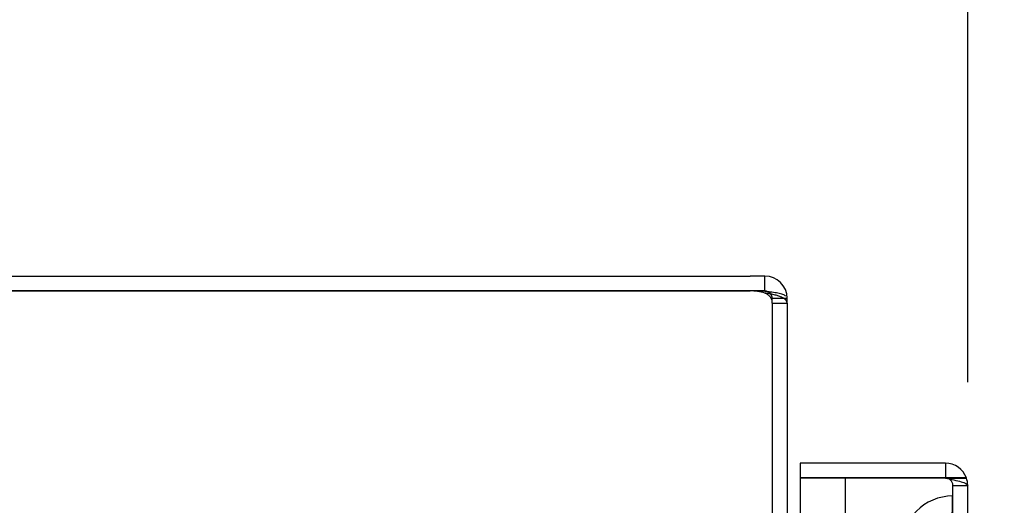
# Model space of a CAD drawing. Header units: inches. Extents: x 1 to 240, y -1 to 159.
# Tile 25 of 111: x 18.47 to 23.25, y 102.93 to 105.28. Entities that reach past the tile are written whole.
import ezdxf
from ezdxf.enums import TextEntityAlignment as Align
from ezdxf.lldxf.tags import DXFTag

# ---------------------------------------------------------------- set-up
doc = ezdxf.new("R2010")
doc.units = ezdxf.units.IN
doc.header["$MEASUREMENT"] = 0
for name, color, linetype in [('COM43543', 7, 'Continuous'), ('COM43575', 7, 'Continuous'), ('COM70219', 7, 'Continuous'), ('COM70657-14', 7, 'Continuous'), ('Default', 7, 'Continuous')]:
    doc.layers.add(name, color=color, linetype=linetype)
doc.styles.add('SEACAD_Times_New_Roman', font='times.ttf')
tags = doc.linetypes.add('HIDDEN2', pattern=[0.1875, 0.125, -0.0625]).pattern_tags.tags
tags[6:7] = [DXFTag(74, 4), DXFTag(75, 0), DXFTag(340, '0'), DXFTag(46, 0.0), DXFTag(50, 0.0), DXFTag(44, 0.0), DXFTag(45, 0.0)]
tags[4:5] = [DXFTag(74, 4), DXFTag(75, 0), DXFTag(340, '0'), DXFTag(46, 0.0), DXFTag(50, 0.0), DXFTag(44, 0.0), DXFTag(45, 0.0)]
doc.dimstyles.new('HAMMOND_(STH_-_240x160)', dxfattribs={"dimtxt": 1, "dimasz": 1.25, "dimexe": 0.5, "dimexo": 0.5, "dimgap": 0.25, "dimtad": 0, "dimtih": 1, "dimtoh": 1, "dimzin": 0, "dimdsep": 46, "dimtxsty": 'SEACAD_Times_New_Roman', "dimblk1": '_SE_FILLED', "dimblk2": '_SE_FILLED', "dimsah": 1, "dimcen": 0.5, "dimadec": 0, "dimazin": 0, "dimtfac": 0.8, "dimtofl": 0, "dimtmove": 0, "dimatfit": 3, "dimfxl": 1, "dimtolj": 1, "dimtzin": 0, "dimarcsym": 0})

# ---------------------------------------------------------------- blocks, each defined once
blk = doc.blocks.new('SE5')
at = {"layer": 'COM43543', "color": 7, "linetype": 'Continuous'}
for p, q in [((14.3007, 104.038), (22.0142, 104.038)), ((22.0847, 104.038), (22.0142, 104.038)), ((22.0847, 103.966), (22.0847, 104.038)), ((14.3007, 103.966), (22.0142, 103.966)), ((22.0142, 103.9659), (14.3007, 103.9659)), ((22.0847, 103.966), (22.0142, 103.966)), ((22.1739, 103.93), (22.1927, 103.93)), ((22.1927, 103.9148), (22.1927, 103.93)), ((22.1927, 103.9067), (22.1927, 68.1693))]:
    blk.add_line(p, q, dxfattribs=at)
at = {"layer": 'COM43543', "color": 7, "linetype": 'HIDDEN2'}
for p, q in [((22.1207, 103.9148), (22.1207, 103.93)), ((22.1207, 103.93), (22.1739, 103.93)), ((22.1207, 103.9067), (22.1207, 103.9148)), ((22.1207, 103.9067), (22.1927, 103.9067)), ((22.1207, 103.9067), (22.1207, 68.1693)), ((22.1927, 103.9067), (22.1927, 103.9148))]:
    blk.add_line(p, q, dxfattribs=at)
at = {"layer": 'COM43543', "color": 7, "linetype": 'Continuous'}
for centre, radius, start in [((22.0847, 103.93), 0.108, 0), ((22.0142, 103.7159), 0.25, 73.6076), ((22.0847, 103.93), 0.036, 34.9389)]:
    blk.add_arc(centre, radius, start, 90, dxfattribs=at)
at = {"layer": 'COM43543', "color": 7, "linetype": 'HIDDEN2'}
blk.add_arc((22.0847, 103.93), 0.036, 0, 34.9389, dxfattribs=at)
blk.add_open_spline([(22.1207, 103.9067), (22.1207, 103.9123), (22.12, 103.9175), (22.1169, 103.9273), (22.1145, 103.9318), (22.1081, 103.9401), (22.1041, 103.9438), (22.095, 103.9504), (22.0899, 103.9533), (22.0847, 103.9557)], degree=3, knots=[0, 0, 0, 0, 0.25, 0.25, 0.5, 0.5, 0.75, 0.75, 1, 1, 1, 1], dxfattribs=at)
at = {"layer": 'COM43543', "color": 7, "linetype": 'Continuous'}
blk.add_open_spline([(22.1927, 103.9067), (22.1927, 103.9076), (22.1926, 103.9095), (22.192, 103.9122), (22.1911, 103.9148), (22.1898, 103.9174), (22.1881, 103.92), (22.186, 103.9225), (22.1834, 103.9249), (22.1804, 103.9272), (22.1771, 103.9295), (22.1733, 103.9317), (22.1691, 103.9339), (22.1613, 103.9374), (22.1486, 103.942), (22.1326, 103.9463), (22.1187, 103.9495), (22.1077, 103.9518), (22.0963, 103.9538), (22.0886, 103.9551), (22.0847, 103.9557)], degree=3, knots=[0, 0, 0, 0, 0.038461, 0.077248, 0.116358, 0.155784, 0.19552, 0.235562, 0.275902, 0.316534, 0.357452, 0.398649, 0.440117, 0.48185, 0.608382, 0.737005, 0.802119, 0.867676, 0.933646, 1, 1, 1, 1], dxfattribs=at)
at = {"layer": 'COM43575', "color": 7, "linetype": 'HIDDEN2'}
for p, q in [((22.1207, 103.93), (22.1207, 103.9313)), ((22.1207, 103.9313), (22.1927, 103.9313))]:
    blk.add_line(p, q, dxfattribs=at)
at = {"layer": 'COM43575', "color": 7, "linetype": 'Continuous'}
blk.add_line((22.1927, 103.93), (22.1927, 103.9313), dxfattribs=at)
blk.add_arc((22.0467, 103.716), 0.25, 81.2572, 90, dxfattribs=at)
blk.add_open_spline([(22.1018, 103.9615), (22.0962, 103.9621), (22.0905, 103.9626), (22.0847, 103.9631)], degree=3, dxfattribs=at)
at = {"layer": 'COM43575', "color": 7, "linetype": 'HIDDEN2'}
blk.add_open_spline([(22.1866, 103.9408), (22.1831, 103.9436), (22.1781, 103.9461), (22.1652, 103.9507), (22.1573, 103.9528), (22.1394, 103.9565), (22.1292, 103.9581), (22.1131, 103.9603), (22.1075, 103.9609), (22.1018, 103.9615)], degree=3, knots=[0, 0, 0, 0, 0.25, 0.25, 0.5, 0.5, 0.75, 0.75, 0.8754066, 0.8754066, 0.8754066, 0.8754066], dxfattribs=at)
at = {"layer": 'COM70219', "color": 7, "linetype": 'HIDDEN2'}
for p, q in [((22.9918, 102.723), (22.9938, 102.972)), ((22.9938, 102.972), (22.9938, 102.473)), ((22.9938, 102.972), (22.9948, 102.972)), ((22.9948, 102.972), (22.9948, 102.473))]:
    blk.add_line(p, q, dxfattribs=at)
blk.add_arc((22.9958, 102.723), 0.25, 90, 270, dxfattribs=at)
at = {"layer": 'COM70657-14', "color": 7, "linetype": 'Continuous'}
for p, q in [((22.9598, 103.132), (22.2558, 103.132)), ((22.2558, 103.132), (22.2558, 103.06)), ((22.9598, 103.06), (22.2558, 103.06)), ((22.4738, 103.0599), (22.2558, 103.0599)), ((22.2558, 103.0599), (22.2558, 102.735)), ((22.9598, 103.0599), (22.4738, 103.0599)), ((22.4738, 103.0599), (22.4738, 102.038)), ((23.0617, 103.06), (22.9598, 103.06)), ((22.9598, 103.0599), (23.0617, 103.0599)), ((23.0678, 69.052), (23.0678, 103.024))]:
    blk.add_line(p, q, dxfattribs=at)
at = {"layer": 'COM70657-14', "color": 7, "linetype": 'HIDDEN2'}
for p, q in [((22.9598, 103.132), (22.9598, 103.06)), ((22.9598, 103.0599), (22.4738, 103.0599)), ((22.9958, 69.052), (22.9958, 103.024)), ((22.9958, 103.024), (23.0678, 103.024))]:
    blk.add_line(p, q, dxfattribs=at)
at = {"layer": 'COM70657-14', "color": 7, "linetype": 'Continuous'}
for start, end in [(19.4712, 90), (0, 19.4712)]:
    blk.add_arc((22.9598, 103.024), 0.108, start, end, dxfattribs=at)
at = {"layer": 'COM70657-14', "color": 7, "linetype": 'HIDDEN2'}
blk.add_arc((22.9598, 103.024), 0.036, 0, 90, dxfattribs=at)
blk.add_ellipse((22.9598, 103.024), major_axis=(-0.036, 0), ratio=0.997813, start_param=3.141593, end_param=4.712389, dxfattribs=at)
at = {"layer": 'COM70657-14', "color": 7, "linetype": 'Continuous'}
blk.add_ellipse((22.9598, 103.024), major_axis=(-0.108, 0), ratio=0.997813, start_param=3.141593, end_param=3.48143, dxfattribs=at)
at = {"layer": 'COM70657-14', "color": 7, "linetype": 'HIDDEN2'}
blk.add_open_spline([(22.9598, 103.0599), (22.974, 103.0569), (22.9881, 103.0539), (23.0142, 103.0479), (23.0262, 103.0449), (23.0462, 103.0389), (23.0542, 103.036), (23.065, 103.03), (23.0678, 103.027), (23.0678, 103.024)], degree=3, knots=[0, 0, 0, 0, 0.25, 0.25, 0.5, 0.5, 0.75, 0.75, 1, 1, 1, 1], dxfattribs=at)
blk = doc.blocks.new('DMBLK3149')
at = {"layer": 'Default', "linetype": 'Continuous'}
for points in [[(29.9246, 101.882), (29.7163, 103.132), (29.508, 101.882)], [(29.9246, 70.194), (29.508, 70.194), (29.7163, 68.944)]]:
    blk.add_hatch(color=7, dxfattribs=at).paths.add_polyline_path(points)
at = {"layer": 'Default', "color": 7, "linetype": 'Continuous'}
for p, q in [((23.4598, 103.132), (30.2163, 103.132)), ((29.7163, 103.132), (29.7163, 86.888)), ((29.7163, 84.038), (29.7163, 68.944)), ((23.1078, 68.944), (30.2163, 68.944))]:
    blk.add_line(p, q, dxfattribs=at)
at = {"layer": 'Default', "color": 7, "linetype": 'Continuous', "style": 'SEACAD_Times_New_Roman'}
for s, p in [('34.19', (28.0101, 86.538)), ('DOOR', (27.6191, 85.038))]:
    blk.add_text(s, height=1, dxfattribs=at).set_placement(p, align=Align.TOP_LEFT)
blk = doc.blocks.new('_SE_FILLED')
at = {"color": 0}
blk.add_line((0, 0), (-1, 0), dxfattribs=at)
blk.add_solid([(0, 0), (-1, -0.1665), (-1, 0.1665), (0, 0)], dxfattribs=at)
blk = doc.blocks.new('DMBLK3151')
at = {"layer": 'Default', "linetype": 'Continuous'}
for points in [[(15.4427, 109.6346), (14.1927, 109.4263), (15.4427, 109.2179)], [(21.8178, 109.6346), (21.8178, 109.2179), (23.0678, 109.4263)]]:
    blk.add_hatch(color=7, dxfattribs=at).paths.add_polyline_path(points)
at = {"layer": 'Default', "color": 7, "linetype": 'Continuous'}
for p, q in [((14.1927, 104.43), (14.1927, 109.9263)), ((23.0678, 103.524), (23.0678, 109.9263)), ((14.1927, 109.4263), (16.9533, 109.4263)), ((20.3073, 109.4263), (23.0678, 109.4263))]:
    blk.add_line(p, q, dxfattribs=at)
at = {"layer": 'Default', "color": 7, "linetype": 'Continuous', "style": 'SEACAD_Times_New_Roman'}
blk.add_text('8.88', height=1, dxfattribs=at).set_placement((17.3033, 109.9263), align=Align.TOP_LEFT)

msp = doc.modelspace()

# ---------------------------------------------------------------- block references
at = {"layer": 'Default'}
msp.add_blockref('SE5', (0, 0), dxfattribs=at)

# ---------------------------------------------------------------- dimensions: what is measured, and where the dimension line sits
at = {"layer": 'Default', "color": 7, "linetype": 'Continuous'}
dim = msp.add_linear_dim(base=(23.0678, 109.4263), p1=(14.1927, 103.93), p2=(23.0678, 103.024), text='\\A1;<>', dimstyle='HAMMOND_(STH_-_240x160)', dxfattribs=at)
dim.commit()
dim.dimension.update_dxf_attribs({"geometry": 'DMBLK3151', "text_midpoint": (18.6303, 109.4263), "dimtype": 160})
dim = msp.add_linear_dim(base=(29.7163, 68.944), p1=(22.2558, 103.132), p2=(22.6078, 68.944), angle=90, text='\\A1;<>\\PDOOR', dimstyle='HAMMOND_(STH_-_240x160)', dxfattribs=at)
dim.commit()
dim.dimension.update_dxf_attribs({"geometry": 'DMBLK3149', "text_midpoint": (29.7163, 86.038), "dimtype": 160})

doc.saveas('drawing.dxf')
